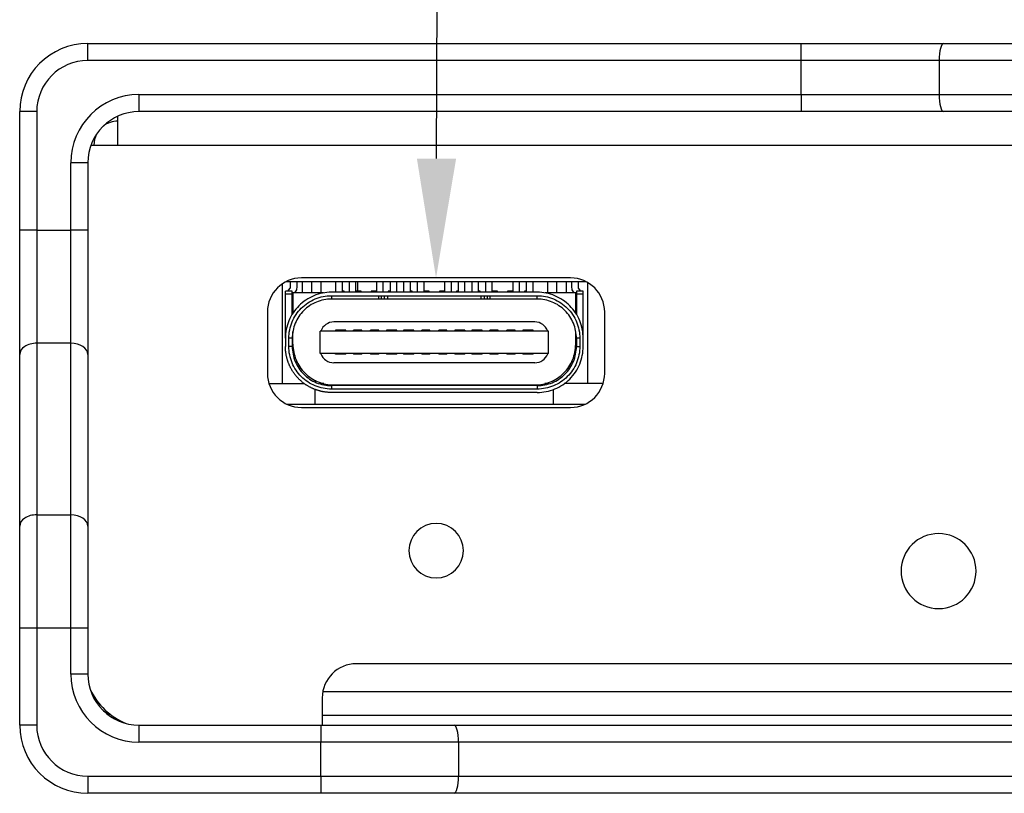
# Model space of a CAD drawing. Header units: millimetres. Extents: x 0 to 420, y 0 to 297.
# Tile 4 of 9: x 118 to 146, y 242 to 265. Entities that reach past the tile are written whole.
import ezdxf
from ezdxf import colors
from ezdxf.entities.mleader import LeaderData, LeaderLine
from ezdxf.math import Vec2, Vec3

# ---------------------------------------------------------------- set-up
doc = ezdxf.new("R2010")
doc.units = ezdxf.units.MM
for name, color, linetype in [('Default', 7, 'Continuous'), ('MV16-R4R5', 7, 'Continuous'), ('SAM-BOT_(2)-R4R5', 7, 'Continuous'), ('SAM-MK2_TYPE-C接头', 7, 'Continuous'), ('SAM-SAN尼龙套-R6-05', 7, 'Continuous'), ('SAM-TOP_(2)-R4R5', 7, 'Continuous'), ('SAM_PCB-R4R5', 7, 'Continuous')]:
    doc.layers.add(name, color=color, linetype=linetype)

# ---------------------------------------------------------------- blocks, each defined once
blk = doc.blocks.new('SE1')
at = {"layer": 'MV16-R4R5', "color": 7, "linetype": 'Continuous'}
for p, q in [((125.295, 256.789), (125.295, 253.865)), ((127.511, 256.865), (127.511, 256.575)), ((134.261, 256.831), (134.261, 253.865)), ((124.907, 253.865), (125.95, 253.865)), ((126.261, 253.965), (126.261, 253.914)), ((126.521, 253.865), (126.392, 253.865)), ((133.13, 253.865), (133.001, 253.865)), ((134.715, 253.865), (133.572, 253.865)), ((126.261, 253.265), (126.261, 253.697)), ((133.261, 253.265), (133.261, 253.697)), ((125.425, 253.265), (134.197, 253.265))]:
    blk.add_line(p, q, dxfattribs=at)
at = {"layer": 'SAM-BOT_(2)-R4R5', "color": 7, "linetype": 'Continuous'}
for p, q in [((120.471, 260.865), (120.471, 261.711)), ((119.684, 260.865), (120.471, 260.865)), ((120.471, 260.865), (175.611, 260.865)), ((133.761, 256.965), (125.861, 256.965)), ((124.861, 255.965), (124.861, 254.165)), ((134.761, 254.165), (134.761, 255.965)), ((125.861, 253.165), (133.761, 253.165)), ((164.171, 245.645), (127.471, 245.645)), ((126.471, 244.645), (126.471, 243.845))]:
    blk.add_line(p, q, dxfattribs=at)
for centre, radius, start, end in [((120.471, 260.865), 0.7, 90, 127.3024), ((120.471, 260.865), 0.7, 152.7195, 180), ((125.861, 255.965), 1, 90, 180), ((133.761, 255.965), 1, 0, 90), ((125.861, 254.165), 1, 180, 270), ((133.761, 254.165), 1, 270, 0), ((129.815, 248.965), 0.8, 90, 270), ((129.815, 248.965), 0.8, 270, 90), ((144.561, 248.365), 1.1, 90, 270), ((144.561, 248.365), 1.1, 270, 90), ((127.471, 244.645), 1, 90, 180), ((121.471, 245.745), 2, 205.0468, 247.885)]:
    blk.add_arc(centre, radius, start, end, dxfattribs=at)
at = {"layer": 'SAM-MK2_TYPE-C接头', "color": 7, "linetype": 'Continuous'}
for p, q in [((125.461, 256.575), (125.526, 256.668)), ((125.531, 256.865), (125.531, 256.683)), ((125.731, 256.683), (125.731, 256.865)), ((125.886, 256.865), (125.886, 256.525)), ((126.161, 256.525), (126.161, 256.865)), ((126.436, 256.525), (126.436, 256.865)), ((126.861, 256.865), (126.861, 256.545)), ((127.061, 256.545), (127.061, 256.865)), ((127.261, 256.865), (127.261, 256.545)), ((127.461, 256.545), (127.461, 256.865)), ((128.061, 256.865), (128.061, 256.545)), ((128.261, 256.545), (128.261, 256.865)), ((128.461, 256.865), (128.461, 256.545)), ((128.661, 256.545), (128.661, 256.865)), ((128.861, 256.865), (128.861, 256.545)), ((129.061, 256.545), (129.061, 256.865)), ((129.261, 256.865), (129.261, 256.545)), ((129.461, 256.545), (129.461, 256.865)), ((130.061, 256.865), (130.061, 256.545)), ((130.261, 256.545), (130.261, 256.865)), ((130.461, 256.865), (130.461, 256.545)), ((130.661, 256.545), (130.661, 256.865)), ((130.861, 256.865), (130.861, 256.545)), ((131.061, 256.545), (131.061, 256.865)), ((131.261, 256.865), (131.261, 256.545)), ((131.461, 256.545), (131.461, 256.865)), ((132.061, 256.865), (132.061, 256.545)), ((132.261, 256.545), (132.261, 256.865)), ((132.461, 256.865), (132.461, 256.545)), ((132.661, 256.545), (132.661, 256.865)), ((133.086, 256.865), (133.086, 256.525)), ((133.361, 256.525), (133.361, 256.865)), ((133.636, 256.525), (133.636, 256.865)), ((133.791, 256.865), (133.791, 256.683)), ((133.991, 256.683), (133.991, 256.865)), ((134.061, 256.575), (133.996, 256.668)), ((125.391, 256.495), (125.391, 256.575)), ((125.591, 256.575), (125.391, 256.575)), ((125.391, 255.195), (125.391, 256.495)), ((125.391, 256.495), (125.591, 256.495)), ((125.591, 256.495), (125.591, 256.575)), ((125.591, 255.894), (125.591, 256.495)), ((125.6, 256.425), (125.611, 256.44)), ((126.509, 256.525), (125.611, 256.525)), ((125.611, 256.525), (125.611, 255.934)), ((125.67, 256.525), (125.69, 256.554)), ((130.261, 256.545), (126.741, 256.545)), ((126.741, 256.445), (130.261, 256.445)), ((126.741, 256.445), (126.741, 256.345)), ((130.261, 256.345), (126.741, 256.345)), ((127.111, 256.575), (127.061, 256.575)), ((127.111, 256.548), (127.111, 256.575)), ((127.611, 256.575), (127.461, 256.575)), ((127.611, 256.548), (127.611, 256.575)), ((127.911, 256.575), (127.911, 256.548)), ((128.061, 256.575), (127.911, 256.575)), ((128.12, 256.445), (128.12, 256.345)), ((128.203, 256.445), (128.203, 256.345)), ((128.286, 256.445), (128.286, 256.345)), ((128.398, 256.345), (128.398, 256.445)), ((128.411, 256.575), (128.411, 256.548)), ((128.461, 256.575), (128.411, 256.575)), ((129.111, 256.575), (129.061, 256.575)), ((129.111, 256.548), (129.111, 256.575)), ((129.611, 256.575), (129.461, 256.575)), ((129.611, 256.548), (129.611, 256.575)), ((129.911, 256.575), (129.911, 256.548)), ((130.061, 256.575), (129.911, 256.575)), ((132.781, 256.545), (130.261, 256.545)), ((130.261, 256.445), (132.781, 256.445)), ((132.781, 256.345), (130.261, 256.345)), ((130.411, 256.575), (130.411, 256.548)), ((130.461, 256.575), (130.411, 256.575)), ((131.111, 256.575), (131.061, 256.575)), ((131.111, 256.548), (131.111, 256.575)), ((131.124, 256.445), (131.124, 256.345)), ((131.236, 256.345), (131.236, 256.445)), ((131.319, 256.345), (131.319, 256.445)), ((131.402, 256.345), (131.402, 256.445)), ((131.611, 256.575), (131.461, 256.575)), ((131.611, 256.548), (131.611, 256.575)), ((131.911, 256.575), (131.911, 256.548)), ((132.061, 256.575), (131.911, 256.575)), ((132.411, 256.575), (132.411, 256.548)), ((132.461, 256.575), (132.411, 256.575)), ((132.781, 256.345), (132.781, 256.445)), ((133.911, 256.525), (133.013, 256.525)), ((133.832, 256.554), (133.852, 256.525)), ((133.911, 255.934), (133.911, 256.525)), ((133.911, 256.44), (133.922, 256.425)), ((134.131, 256.575), (133.931, 256.575)), ((133.931, 256.575), (133.931, 256.495)), ((133.931, 256.495), (134.131, 256.495)), ((133.931, 256.495), (133.931, 255.894)), ((134.131, 256.495), (134.131, 256.575)), ((134.131, 255.195), (134.131, 256.495)), ((132.711, 255.675), (126.811, 255.675)), ((125.391, 255.195), (125.391, 254.955)), ((125.491, 254.955), (125.491, 255.195)), ((125.591, 255.195), (125.491, 255.195)), ((125.591, 255.195), (125.591, 254.955)), ((125.611, 255.025), (125.611, 255.398)), ((133.111, 255.4), (126.411, 255.4)), ((126.411, 254.75), (126.411, 255.4)), ((126.87, 255.43), (126.861, 255.43)), ((126.861, 255.43), (126.861, 255.4)), ((126.881, 255.43), (126.87, 255.43)), ((126.87, 255.43), (126.87, 255.4)), ((127.141, 255.43), (126.881, 255.43)), ((127.136, 255.41), (126.886, 255.41)), ((126.886, 255.41), (126.886, 255.4)), ((127.136, 255.4), (127.136, 255.41)), ((127.152, 255.43), (127.141, 255.43)), ((127.161, 255.43), (127.152, 255.43)), ((127.152, 255.43), (127.152, 255.4)), ((127.161, 255.4), (127.161, 255.43)), ((127.631, 255.43), (127.391, 255.43)), ((127.391, 255.41), (127.391, 255.43)), ((127.631, 255.41), (127.391, 255.41)), ((127.391, 255.41), (127.391, 255.4)), ((127.631, 255.41), (127.631, 255.43)), ((127.631, 255.4), (127.631, 255.41)), ((128.131, 255.43), (127.891, 255.43)), ((127.891, 255.41), (127.891, 255.43)), ((128.131, 255.41), (127.891, 255.41)), ((127.891, 255.41), (127.891, 255.4)), ((128.131, 255.41), (128.131, 255.43)), ((128.131, 255.4), (128.131, 255.41)), ((128.37, 255.43), (128.361, 255.43)), ((128.361, 255.43), (128.361, 255.4)), ((128.381, 255.43), (128.37, 255.43)), ((128.37, 255.43), (128.37, 255.4)), ((128.641, 255.43), (128.381, 255.43)), ((128.636, 255.41), (128.386, 255.41)), ((128.386, 255.41), (128.386, 255.4)), ((128.636, 255.4), (128.636, 255.41)), ((128.652, 255.43), (128.641, 255.43)), ((128.661, 255.43), (128.652, 255.43)), ((128.652, 255.43), (128.652, 255.4)), ((128.661, 255.4), (128.661, 255.43)), ((128.87, 255.43), (128.861, 255.43)), ((128.861, 255.43), (128.861, 255.4)), ((128.881, 255.43), (128.87, 255.43)), ((128.87, 255.43), (128.87, 255.4)), ((129.141, 255.43), (128.881, 255.43)), ((129.136, 255.41), (128.886, 255.41)), ((128.886, 255.41), (128.886, 255.4)), ((129.136, 255.4), (129.136, 255.41)), ((129.152, 255.43), (129.141, 255.43)), ((129.161, 255.43), (129.152, 255.43)), ((129.152, 255.43), (129.152, 255.4)), ((129.161, 255.4), (129.161, 255.43)), ((129.631, 255.43), (129.391, 255.43)), ((129.391, 255.41), (129.391, 255.43)), ((129.631, 255.41), (129.391, 255.41)), ((129.391, 255.41), (129.391, 255.4)), ((129.631, 255.41), (129.631, 255.43)), ((129.631, 255.4), (129.631, 255.41)), ((130.131, 255.43), (129.891, 255.43)), ((129.891, 255.41), (129.891, 255.43)), ((130.131, 255.41), (129.891, 255.41)), ((129.891, 255.41), (129.891, 255.4)), ((130.131, 255.41), (130.131, 255.43)), ((130.131, 255.4), (130.131, 255.41)), ((130.37, 255.43), (130.361, 255.43)), ((130.361, 255.43), (130.361, 255.4)), ((130.381, 255.43), (130.37, 255.43)), ((130.37, 255.43), (130.37, 255.4)), ((130.641, 255.43), (130.381, 255.43)), ((130.636, 255.41), (130.386, 255.41)), ((130.386, 255.41), (130.386, 255.4)), ((130.636, 255.4), (130.636, 255.41)), ((130.652, 255.43), (130.641, 255.43)), ((130.661, 255.43), (130.652, 255.43)), ((130.652, 255.43), (130.652, 255.4)), ((130.661, 255.4), (130.661, 255.43)), ((130.87, 255.43), (130.861, 255.43)), ((130.861, 255.43), (130.861, 255.4)), ((130.881, 255.43), (130.87, 255.43)), ((130.87, 255.43), (130.87, 255.4)), ((131.141, 255.43), (130.881, 255.43)), ((131.136, 255.41), (130.886, 255.41)), ((130.886, 255.41), (130.886, 255.4)), ((131.136, 255.4), (131.136, 255.41)), ((131.152, 255.43), (131.141, 255.43)), ((131.161, 255.43), (131.152, 255.43)), ((131.152, 255.43), (131.152, 255.4)), ((131.161, 255.4), (131.161, 255.43)), ((131.631, 255.43), (131.391, 255.43)), ((131.391, 255.41), (131.391, 255.43)), ((131.631, 255.41), (131.391, 255.41)), ((131.391, 255.41), (131.391, 255.4)), ((131.631, 255.41), (131.631, 255.43)), ((131.631, 255.4), (131.631, 255.41)), ((132.131, 255.43), (131.891, 255.43)), ((131.891, 255.41), (131.891, 255.43)), ((132.131, 255.41), (131.891, 255.41)), ((131.891, 255.41), (131.891, 255.4)), ((132.131, 255.41), (132.131, 255.43)), ((132.131, 255.4), (132.131, 255.41)), ((132.37, 255.43), (132.361, 255.43)), ((132.361, 255.43), (132.361, 255.4)), ((132.381, 255.43), (132.37, 255.43)), ((132.37, 255.4), (132.37, 255.43)), ((132.641, 255.43), (132.381, 255.43)), ((132.636, 255.41), (132.386, 255.41)), ((132.386, 255.41), (132.386, 255.4)), ((132.636, 255.4), (132.636, 255.41)), ((132.652, 255.43), (132.641, 255.43)), ((132.661, 255.43), (132.652, 255.43)), ((132.652, 255.43), (132.652, 255.4)), ((132.661, 255.4), (132.661, 255.43)), ((133.111, 254.75), (133.111, 255.4)), ((133.911, 255.025), (133.911, 255.398)), ((133.931, 255.195), (133.931, 254.955)), ((134.031, 255.195), (133.931, 255.195)), ((134.031, 255.195), (134.031, 254.955)), ((134.131, 254.955), (134.131, 255.195)), ((125.591, 254.955), (125.491, 254.955)), ((133.931, 254.955), (134.031, 254.955)), ((133.111, 254.75), (126.411, 254.75)), ((126.861, 254.725), (126.861, 254.75)), ((126.866, 254.75), (126.861, 254.725)), ((127.161, 254.725), (126.861, 254.725)), ((127.161, 254.725), (127.161, 254.75)), ((127.391, 254.75), (127.391, 254.725)), ((127.631, 254.725), (127.391, 254.725)), ((127.631, 254.725), (127.631, 254.75)), ((127.891, 254.75), (127.891, 254.725)), ((128.131, 254.725), (127.891, 254.725)), ((128.131, 254.725), (128.131, 254.75)), ((128.366, 254.75), (128.361, 254.725)), ((128.361, 254.75), (128.361, 254.725)), ((128.661, 254.725), (128.361, 254.725)), ((128.661, 254.725), (128.661, 254.75)), ((128.861, 254.75), (128.861, 254.725)), ((129.161, 254.725), (128.861, 254.725)), ((129.161, 254.725), (129.161, 254.75)), ((129.391, 254.75), (129.391, 254.725)), ((129.631, 254.725), (129.391, 254.725)), ((129.631, 254.725), (129.631, 254.75)), ((129.891, 254.75), (129.891, 254.725)), ((130.131, 254.725), (129.891, 254.725)), ((130.131, 254.725), (130.131, 254.75)), ((130.361, 254.75), (130.361, 254.725)), ((130.661, 254.725), (130.361, 254.725)), ((130.661, 254.725), (130.661, 254.75)), ((130.861, 254.75), (130.861, 254.725)), ((131.161, 254.725), (130.861, 254.725)), ((131.161, 254.725), (131.161, 254.75)), ((131.391, 254.75), (131.391, 254.725)), ((131.631, 254.725), (131.391, 254.725)), ((131.631, 254.725), (131.631, 254.75)), ((131.891, 254.75), (131.891, 254.725)), ((132.131, 254.725), (131.891, 254.725)), ((132.131, 254.725), (132.131, 254.75)), ((132.366, 254.75), (132.361, 254.725)), ((132.361, 254.75), (132.361, 254.725)), ((132.661, 254.725), (132.361, 254.725)), ((132.661, 254.725), (132.661, 254.75)), ((132.711, 254.475), (126.811, 254.475)), ((132.781, 253.805), (126.741, 253.805)), ((126.741, 253.805), (126.741, 253.705)), ((126.811, 253.825), (132.711, 253.825)), ((132.781, 253.805), (132.781, 253.705)), ((132.781, 253.705), (126.741, 253.705)), ((132.781, 253.605), (126.741, 253.605))]:
    blk.add_line(p, q, dxfattribs=at)
for centre, radius, start, end in [((125.641, 256.396), 0.05, 173.3797, 179.9998), ((126.811, 255.275), 0.4, 90, 160.4726), ((132.711, 255.275), 0.4, 19.5274, 90), ((126.799, 255.277), 0.388, 160.1677, 161.5064), ((126.811, 254.875), 0.4, 199.5274, 270), ((127.096, 254.725), 0.0653, 0.0629, 22.5932), ((128.596, 254.725), 0.0653, 0.0629, 22.5932), ((130.926, 254.725), 0.0653, 157.4068, 179.9371), ((131.096, 254.725), 0.0653, 0.0629, 22.5932), ((132.596, 254.725), 0.0653, 0.0629, 22.5932), ((132.711, 254.875), 0.4, 270, 340.4726), ((132.723, 254.873), 0.388, 340.1677, 341.5064)]:
    blk.add_arc(centre, radius, start, end, dxfattribs=at)
for points, degree in [([(125.531, 256.683), (125.531, 256.678), (125.529, 256.673), (125.526, 256.668)], 3), ([(125.69, 256.554), (125.717, 256.591), (125.731, 256.637), (125.731, 256.683)], 3), ([(133.791, 256.683), (133.791, 256.637), (133.805, 256.591), (133.832, 256.554)], 3), ([(133.996, 256.668), (133.993, 256.673), (133.991, 256.678), (133.991, 256.683)], 3), ([(125.591, 256.402), (125.592, 256.41), (125.595, 256.418), (125.6, 256.425)], 3), ([(133.922, 256.425), (133.927, 256.418), (133.93, 256.41), (133.931, 256.402)], 3), ([(127.136, 255.41), (127.136, 255.428), (127.141, 255.43)], 2), ([(128.636, 255.41), (128.636, 255.428), (128.641, 255.43)], 2), ([(129.136, 255.41), (129.136, 255.428), (129.141, 255.43)], 2), ([(130.636, 255.41), (130.636, 255.428), (130.641, 255.43)], 2), ([(131.136, 255.41), (131.136, 255.428), (131.141, 255.43)], 2), ([(132.636, 255.41), (132.636, 255.428), (132.641, 255.43)], 2)]:
    blk.add_open_spline(points, degree=degree, dxfattribs=at)
for points, degree, knots in [([(126.741, 256.545), (126.564, 256.545), (126.388, 256.51), (126.061, 256.375), (125.911, 256.275), (125.661, 256.025), (125.561, 255.875), (125.426, 255.548), (125.391, 255.372), (125.391, 255.195)], 3, [0, 0, 0, 0, 0.25, 0.25, 0.5, 0.5, 0.75, 0.75, 1, 1, 1, 1]), ([(125.491, 255.195), (125.491, 255.359), (125.524, 255.522), (125.649, 255.825), (125.741, 255.963), (125.973, 256.195), (126.111, 256.287), (126.414, 256.412), (126.577, 256.445), (126.741, 256.445)], 3, [0, 0, 0, 0, 0.25, 0.25, 0.5, 0.5, 0.75, 0.75, 1, 1, 1, 1]), ([(126.741, 256.345), (126.59, 256.345), (126.44, 256.315), (126.162, 256.2), (126.034, 256.115), (125.821, 255.902), (125.736, 255.774), (125.621, 255.496), (125.591, 255.346), (125.591, 255.195)], 3, [0, 0, 0, 0, 0.25, 0.25, 0.5, 0.5, 0.75, 0.75, 1, 1, 1, 1]), ([(134.131, 255.195), (134.131, 255.372), (134.096, 255.548), (133.961, 255.875), (133.861, 256.025), (133.611, 256.275), (133.461, 256.375), (133.134, 256.51), (132.958, 256.545), (132.781, 256.545)], 3, [0, 0, 0, 0, 0.25, 0.25, 0.5, 0.5, 0.75, 0.75, 1, 1, 1, 1]), ([(132.781, 256.445), (132.945, 256.445), (133.108, 256.412), (133.411, 256.287), (133.549, 256.195), (133.781, 255.963), (133.873, 255.825), (133.998, 255.522), (134.031, 255.359), (134.031, 255.195)], 3, [0, 0, 0, 0, 0.25, 0.25, 0.5, 0.5, 0.75, 0.75, 1, 1, 1, 1]), ([(133.931, 255.195), (133.931, 255.346), (133.901, 255.496), (133.786, 255.774), (133.701, 255.902), (133.488, 256.115), (133.36, 256.2), (133.082, 256.315), (132.932, 256.345), (132.781, 256.345)], 3, [0, 0, 0, 0, 0.25, 0.25, 0.5, 0.5, 0.75, 0.75, 1, 1, 1, 1]), ([(126.886, 255.41), (126.886, 255.415), (126.885, 255.426), (126.882, 255.428), (126.881, 255.43)], 3, [0, 0, 0, 0, 0.430598, 1, 1, 1, 1]), ([(128.386, 255.41), (128.386, 255.415), (128.385, 255.426), (128.382, 255.428), (128.381, 255.43)], 3, [0, 0, 0, 0, 0.430598, 1, 1, 1, 1]), ([(128.886, 255.41), (128.886, 255.415), (128.885, 255.426), (128.882, 255.428), (128.881, 255.43)], 3, [0, 0, 0, 0, 0.430598, 1, 1, 1, 1]), ([(130.386, 255.41), (130.386, 255.415), (130.385, 255.426), (130.382, 255.428), (130.381, 255.43)], 3, [0, 0, 0, 0, 0.430598, 1, 1, 1, 1]), ([(130.886, 255.41), (130.886, 255.415), (130.885, 255.426), (130.882, 255.428), (130.881, 255.43)], 3, [0, 0, 0, 0, 0.430598, 1, 1, 1, 1]), ([(132.386, 255.41), (132.386, 255.415), (132.385, 255.426), (132.382, 255.428), (132.381, 255.43)], 3, [0, 0, 0, 0, 0.430598, 1, 1, 1, 1]), ([(126.741, 253.605), (126.472, 253.605), (126.224, 253.708), (125.976, 253.811), (125.786, 254), (125.597, 254.19), (125.494, 254.438), (125.391, 254.686), (125.391, 254.955)], 2, [0, 0, 0, 0.25, 0.25, 0.5, 0.5, 0.75, 0.75, 1, 1, 1]), ([(126.741, 253.705), (126.577, 253.705), (126.414, 253.738), (126.111, 253.863), (125.973, 253.955), (125.741, 254.187), (125.649, 254.325), (125.524, 254.628), (125.491, 254.791), (125.491, 254.955)], 3, [0, 0, 0, 0, 0.25, 0.25, 0.5, 0.5, 0.75, 0.75, 1, 1, 1, 1]), ([(125.591, 254.955), (125.591, 254.804), (125.621, 254.654), (125.736, 254.376), (125.821, 254.248), (126.034, 254.035), (126.162, 253.95), (126.44, 253.835), (126.59, 253.805), (126.741, 253.805)], 3, [0, 0, 0, 0, 0.25, 0.25, 0.5, 0.5, 0.75, 0.75, 1, 1, 1, 1]), ([(125.611, 255.025), (125.611, 254.868), (125.642, 254.711), (125.762, 254.421), (125.851, 254.288), (126.074, 254.065), (126.207, 253.976), (126.497, 253.856), (126.654, 253.825), (126.811, 253.825)], 3, [0, 0, 0, 0, 0.25, 0.25, 0.5, 0.5, 0.75, 0.75, 1, 1, 1, 1]), ([(132.711, 253.825), (132.868, 253.825), (133.025, 253.856), (133.315, 253.976), (133.448, 254.065), (133.671, 254.288), (133.76, 254.421), (133.88, 254.711), (133.911, 254.868), (133.911, 255.025)], 3, [0, 0, 0, 0, 0.25, 0.25, 0.5, 0.5, 0.75, 0.75, 1, 1, 1, 1]), ([(132.781, 253.605), (132.958, 253.605), (133.134, 253.64), (133.461, 253.775), (133.611, 253.875), (133.861, 254.125), (133.961, 254.275), (134.096, 254.602), (134.131, 254.778), (134.131, 254.955)], 3, [0, 0, 0, 0, 0.25, 0.25, 0.5, 0.5, 0.75, 0.75, 1, 1, 1, 1]), ([(134.031, 254.955), (134.031, 254.791), (133.998, 254.628), (133.873, 254.325), (133.781, 254.187), (133.549, 253.955), (133.411, 253.863), (133.108, 253.738), (132.945, 253.705), (132.781, 253.705)], 3, [0, 0, 0, 0, 0.25, 0.25, 0.5, 0.5, 0.75, 0.75, 1, 1, 1, 1]), ([(132.781, 253.805), (132.932, 253.805), (133.082, 253.835), (133.36, 253.95), (133.488, 254.035), (133.701, 254.248), (133.786, 254.376), (133.901, 254.654), (133.931, 254.804), (133.931, 254.955)], 3, [0, 0, 0, 0, 0.25, 0.25, 0.5, 0.5, 0.75, 0.75, 1, 1, 1, 1])]:
    blk.add_open_spline(points, degree=degree, knots=knots, dxfattribs=at)
at = {"layer": 'SAM-SAN尼龙套-R6-05', "color": 7, "linetype": 'Continuous'}
for p, q in [((119.591, 263.845), (140.531, 263.845)), ((119.591, 263.345), (119.591, 263.845)), ((140.531, 263.845), (144.71, 263.845)), ((140.531, 263.345), (140.531, 263.845)), ((144.71, 263.845), (165.742, 263.845)), ((140.531, 263.345), (119.591, 263.345)), ((140.531, 262.345), (140.531, 263.345)), ((144.575, 263.345), (140.531, 263.345)), ((144.575, 263.345), (144.575, 262.345)), ((165.607, 263.345), (144.575, 263.345)), ((121.091, 262.345), (140.531, 262.345)), ((121.091, 262.345), (121.091, 261.845)), ((140.531, 262.345), (144.575, 262.345)), ((140.531, 262.345), (140.531, 261.845)), ((144.575, 262.345), (165.607, 262.345)), ((117.591, 258.371), (117.591, 261.845)), ((118.091, 261.845), (117.591, 261.845)), ((118.091, 261.845), (118.091, 258.371)), ((140.531, 261.845), (121.091, 261.845)), ((144.71, 261.845), (140.531, 261.845)), ((165.742, 261.845), (144.71, 261.845)), ((119.091, 258.371), (119.091, 260.345)), ((119.591, 260.345), (119.091, 260.345)), ((119.591, 260.345), (119.591, 258.371)), ((117.591, 254.717), (117.591, 258.371)), ((118.091, 258.371), (117.591, 258.371)), ((118.091, 258.371), (119.091, 258.371)), ((118.091, 258.371), (118.091, 255.049)), ((119.091, 255.049), (119.091, 258.371)), ((119.591, 258.371), (119.091, 258.371)), ((119.591, 258.371), (119.591, 254.717)), ((119.091, 255.049), (118.091, 255.049)), ((118.091, 255.049), (118.091, 250.016)), ((119.091, 250.016), (119.091, 255.049)), ((117.591, 249.684), (117.591, 254.717)), ((119.591, 254.717), (119.591, 249.684)), ((118.091, 250.016), (119.091, 250.016)), ((118.091, 250.016), (118.091, 246.694)), ((119.091, 246.694), (119.091, 250.016)), ((117.591, 246.694), (117.591, 249.684)), ((119.591, 249.684), (119.591, 246.694)), ((117.591, 243.845), (117.591, 246.694)), ((118.091, 246.694), (117.591, 246.694)), ((119.091, 246.694), (118.091, 246.694)), ((118.091, 246.694), (118.091, 243.845)), ((119.091, 245.345), (119.091, 246.694)), ((119.591, 246.694), (119.091, 246.694)), ((119.591, 246.694), (119.591, 245.345)), ((119.591, 245.345), (119.091, 245.345)), ((118.091, 243.845), (117.591, 243.845)), ((121.091, 243.845), (126.431, 243.845)), ((121.091, 243.845), (121.091, 243.345)), ((126.431, 243.845), (130.34, 243.845)), ((126.431, 243.845), (126.431, 243.345)), ((130.34, 243.845), (151.372, 243.845)), ((126.431, 243.345), (121.091, 243.345)), ((126.431, 242.345), (126.431, 243.345)), ((130.475, 243.345), (126.431, 243.345)), ((151.507, 243.345), (130.475, 243.345)), ((130.475, 243.345), (130.475, 242.345)), ((119.591, 242.345), (126.431, 242.345)), ((119.591, 242.345), (119.591, 241.845)), ((126.431, 242.345), (130.475, 242.345)), ((126.431, 242.345), (126.431, 241.845)), ((130.475, 242.345), (151.507, 242.345)), ((126.431, 241.845), (119.591, 241.845)), ((130.34, 241.845), (126.431, 241.845)), ((151.372, 241.845), (130.34, 241.845))]:
    blk.add_line(p, q, dxfattribs=at)
for centre, radius, start, end in [((119.591, 261.845), 2, 90, 180), ((119.591, 261.845), 1.5, 90, 180), ((121.091, 260.345), 2, 90, 180), ((121.091, 260.345), 1.5, 90, 180), ((121.091, 245.345), 2, 180, 270), ((121.091, 245.345), 1.5, 180, 270), ((119.591, 243.845), 2, 180, 270), ((119.591, 243.845), 1.5, 180, 270)]:
    blk.add_arc(centre, radius, start, end, dxfattribs=at)
for centre, major_axis, ratio, start_param, end_param in [((144.71, 263.345), (0, 0.5), 0.26963, 0, 1.570796), ((144.71, 262.345), (0, 0.5), 0.26963, 1.570796, 3.141593), ((118.091, 254.717), (0.5, 0), 0.664364, 1.570796, 3.141593), ((119.091, 254.717), (0.5, 0), 0.664364, 0, 1.570796), ((118.091, 249.684), (0.5, 0), 0.664364, 1.570796, 3.141593), ((119.091, 249.684), (0.5, 0), 0.664364, 0, 1.570796), ((130.34, 243.345), (0, 0.5), 0.26963, 4.712389, 6.283185), ((130.34, 242.345), (0, 0.5), 0.26963, 3.141593, 4.712389)]:
    blk.add_ellipse(centre, major_axis=major_axis, ratio=ratio, start_param=start_param, end_param=end_param, dxfattribs=at)
at = {"layer": 'SAM-TOP_(2)-R4R5', "color": 7, "linetype": 'Continuous'}
for p, q in [((119.695, 244.825), (119.684, 244.825)), ((163.111, 244.825), (126.487, 244.825)), ((120.471, 244.013), (120.471, 243.979)), ((169.611, 244.125), (126.471, 244.125))]:
    blk.add_line(p, q, dxfattribs=at)
for start, end in [(193.5995, 207.2805), (232.6977, 251.6286)]:
    blk.add_arc((120.471, 244.825), 0.7, start, end, dxfattribs=at)
at = {"layer": 'SAM_PCB-R4R5', "color": 7, "linetype": 'Continuous'}
blk.add_line((125.425, 256.865), (134.197, 256.865), dxfattribs=at)

msp = doc.modelspace()

# ---------------------------------------------------------------- block references
at = {"layer": 'Default'}
msp.add_blockref('SE1', (0, 0), dxfattribs=at)

# ---------------------------------------------------------------- leaders
at = {"layer": 'Default', "color": 7, "linetype": 'Continuous'}
ml = msp.add_multileader_mtext('Standard', dxfattribs=at)
ml.set_content('{\\pxsm0.9;\\f仿宋_GB2312|b0||i0||c0|p34;\\W1.;电源端口\\P}', color=7)
ml.set_leader_properties()
ml.build(insert=Vec2(0, 0))
ml.multileader.update_dxf_attribs({"dogleg_length": 5.25, "arrow_head_size": 3.5})
ctx = ml.context
ctx.base_point, ctx.char_height, ctx.arrow_head_size, ctx.landing_gap_size = Vec3(134.353, 274.347), 3.5, 3.5, 1.225
notes = []
notes.append((ctx, [(0, (1, 1, 0), (129.878, 274.097), (1, 0), 5.25, [(0, [(129.811, 256.965)], 0, [])])]))
ctx.mtext.insert = Vec3(136.353, 276.1)
for ctx, leaders in notes:
    for number, flags, end, landing, length, lines in leaders:
        leader = LeaderData()
        leader.index, (leader.has_last_leader_line, leader.has_dogleg_vector, leader.attachment_direction) = number, flags
        leader.last_leader_point, leader.dogleg_vector, leader.dogleg_length = Vec3(end), Vec3(landing), length
        for number, points, colour, breaks in lines:
            line = LeaderLine()
            line.index, line.vertices, line.color, line.breaks = number, Vec3.list(points), colors.encode_raw_color(colour), breaks
            leader.lines.append(line)
        ctx.leaders.append(leader)

doc.saveas('drawing.dxf')
